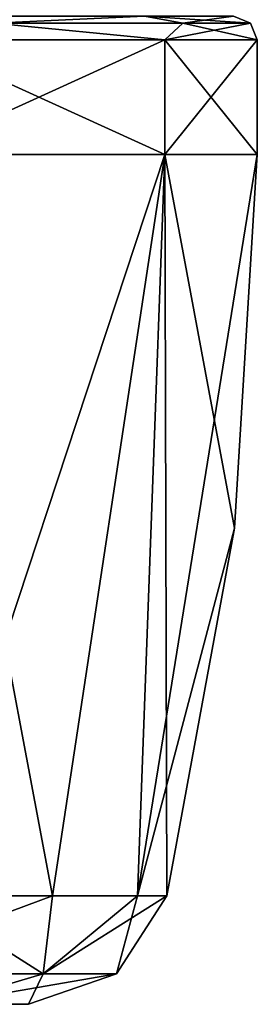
# Model space of a CAD drawing. Header units: millimetres. Extents: x -29 to 28.8, y -75.2 to 10.
# Tile 196 of 256: x 9.5 to 14.5, y -75.1 to -54.4. Entities that reach past the tile are written whole.
import ezdxf

# ---------------------------------------------------------------- set-up
doc = ezdxf.new("R2010")
doc.units = ezdxf.units.MM
doc.header["$LTSCALE"] = 88.413066
for name, color, linetype in [('86', 7, 'CONTINUOUS'), ('87', 7, 'CONTINUOUS'), ('88', 7, 'CONTINUOUS'), ('90', 7, 'CONTINUOUS'), ('91', 7, 'CONTINUOUS'), ('92', 7, 'CONTINUOUS'), ('93', 7, 'CONTINUOUS'), ('94', 7, 'CONTINUOUS'), ('95', 7, 'CONTINUOUS')]:
    doc.layers.add(name, color=color, linetype=linetype)

msp = doc.modelspace()

# ---------------------------------------------------------------- linework, layer by layer
at = {"layer": '86', "linetype": 'CONTINUOUS'}
for points in [[(8.5, -75.1, 146), (6.877, -75.1, 141.004), (9.686, -75.1, 146), (8.5, -75.1, 146)], [(9.686, -75.1, 146), (6.877, -75.1, 141.004), (7.836, -75.1, 140.306), (9.686, -75.1, 146)], [(8.5, -75.1, 146), (9.686, -75.1, 146), (7.836, -75.1, 151.694), (8.5, -75.1, 146)]]:
    msp.add_3dface(points, dxfattribs=at)
at = {"layer": '87', "linetype": 'CONTINUOUS'}
for points in [[(12.557, -57.212, 153.25), (7.25, -57.212, 158.557), (10.192, -72.82, 153.405), (12.557, -57.212, 153.25)], [(10.192, -72.82, 153.405), (7.25, -57.212, 158.557), (7.405, -72.82, 156.192), (10.192, -72.82, 153.405)], [(11.982, -72.82, 149.893), (12.557, -57.212, 153.25), (10.192, -72.82, 153.405), (11.982, -72.82, 149.893)], [(12.598, -72.82, 146), (12.557, -57.212, 153.25), (11.982, -72.82, 149.893), (12.598, -72.82, 146)], [(14.5, -57.212, 146), (12.557, -57.212, 153.25), (14.023, -65.074, 146), (14.5, -57.212, 146)], [(14.023, -65.074, 146), (12.557, -57.212, 153.25), (12.598, -72.82, 146), (14.023, -65.074, 146)]]:
    msp.add_3dface(points, dxfattribs=at)
at = {"layer": '88', "linetype": 'CONTINUOUS'}
for points in [[(7.25, -57.212, 158.557), (12.557, -57.212, 153.25), (7.25, -54.8, 158.557), (7.25, -57.212, 158.557)], [(7.25, -54.8, 158.557), (12.557, -57.212, 153.25), (12.557, -54.8, 153.25), (7.25, -54.8, 158.557)], [(12.557, -57.212, 153.25), (14.5, -57.212, 146), (12.557, -54.8, 153.25), (12.557, -57.212, 153.25)], [(12.557, -54.8, 153.25), (14.5, -57.212, 146), (14.5, -54.8, 146), (12.557, -54.8, 153.25)]]:
    msp.add_3dface(points, dxfattribs=at)
at = {"layer": '90', "linetype": 'CONTINUOUS'}
for points in [[(7.25, -57.212, 133.443), (12.557, -57.212, 138.75), (7.405, -72.82, 135.808), (7.25, -57.212, 133.443)], [(7.405, -72.82, 135.808), (12.557, -57.212, 138.75), (10.192, -72.82, 138.595), (7.405, -72.82, 135.808)], [(10.192, -72.82, 138.595), (12.557, -57.212, 138.75), (11.982, -72.82, 142.107), (10.192, -72.82, 138.595)], [(14.5, -57.212, 146), (14.023, -65.074, 146), (11.982, -72.82, 142.107), (14.5, -57.212, 146)], [(12.557, -57.212, 138.75), (14.5, -57.212, 146), (11.982, -72.82, 142.107), (12.557, -57.212, 138.75)], [(14.023, -65.074, 146), (12.598, -72.82, 146), (11.982, -72.82, 142.107), (14.023, -65.074, 146)]]:
    msp.add_3dface(points, dxfattribs=at)
at = {"layer": '91', "linetype": 'CONTINUOUS'}
for points in [[(12.557, -57.212, 138.75), (7.25, -57.212, 133.443), (12.557, -54.8, 138.75), (12.557, -57.212, 138.75)], [(12.557, -54.8, 138.75), (7.25, -57.212, 133.443), (7.25, -54.8, 133.443), (12.557, -54.8, 138.75)], [(14.5, -54.8, 146), (14.5, -57.212, 146), (12.557, -57.212, 138.75), (14.5, -54.8, 146)], [(14.5, -54.8, 146), (12.557, -57.212, 138.75), (12.557, -54.8, 138.75), (14.5, -54.8, 146)]]:
    msp.add_3dface(points, dxfattribs=at)
at = {"layer": '92', "linetype": 'CONTINUOUS'}
for points in [[(12.124, -54.3, 153), (7.001, -54.3, 158.124), (8.949, -54.446, 157.222), (12.124, -54.3, 153)], [(12.932, -54.446, 152.228), (12.124, -54.3, 153), (8.949, -54.446, 157.222), (12.932, -54.446, 152.228)], [(14, -54.3, 146), (12.124, -54.3, 153), (14.354, -54.446, 146), (14, -54.3, 146)], [(14.354, -54.446, 146), (12.124, -54.3, 153), (12.932, -54.446, 152.228), (14.354, -54.446, 146)], [(7.25, -54.8, 158.557), (12.557, -54.8, 153.25), (8.949, -54.446, 157.222), (7.25, -54.8, 158.557)], [(12.557, -54.8, 153.25), (12.932, -54.446, 152.228), (8.949, -54.446, 157.222), (12.557, -54.8, 153.25)], [(12.557, -54.8, 153.25), (14.5, -54.8, 146), (12.932, -54.446, 152.228), (12.557, -54.8, 153.25)], [(14.5, -54.8, 146), (14.354, -54.446, 146), (12.932, -54.446, 152.228), (14.5, -54.8, 146)]]:
    msp.add_3dface(points, dxfattribs=at)
at = {"layer": '93', "linetype": 'CONTINUOUS'}
for points in [[(7.001, -54.3, 133.876), (12.124, -54.3, 139), (8.949, -54.446, 134.778), (7.001, -54.3, 133.876)], [(8.949, -54.446, 134.778), (12.124, -54.3, 139), (12.932, -54.446, 139.772), (8.949, -54.446, 134.778)], [(12.124, -54.3, 139), (14, -54.3, 146), (12.932, -54.446, 139.772), (12.124, -54.3, 139)], [(14, -54.3, 146), (14.354, -54.446, 146), (12.932, -54.446, 139.772), (14, -54.3, 146)], [(12.557, -54.8, 138.75), (7.25, -54.8, 133.443), (8.949, -54.446, 134.778), (12.557, -54.8, 138.75)], [(12.557, -54.8, 138.75), (8.949, -54.446, 134.778), (12.932, -54.446, 139.772), (12.557, -54.8, 138.75)], [(14.5, -54.8, 146), (12.557, -54.8, 138.75), (14.354, -54.446, 146), (14.5, -54.8, 146)], [(14.354, -54.446, 146), (12.557, -54.8, 138.75), (12.932, -54.446, 139.772), (14.354, -54.446, 146)]]:
    msp.add_3dface(points, dxfattribs=at)
at = {"layer": '94', "linetype": 'CONTINUOUS'}
for points in [[(9.99, -74.462, 151.768), (7.405, -72.82, 156.192), (5.768, -74.462, 155.99), (9.99, -74.462, 151.768)], [(10.192, -72.82, 153.405), (7.405, -72.82, 156.192), (9.99, -74.462, 151.768), (10.192, -72.82, 153.405)], [(11.982, -72.82, 149.893), (10.192, -72.82, 153.405), (9.99, -74.462, 151.768), (11.982, -72.82, 149.893)], [(11.535, -74.462, 146), (11.982, -72.82, 149.893), (9.99, -74.462, 151.768), (11.535, -74.462, 146)], [(12.598, -72.82, 146), (11.982, -72.82, 149.893), (11.535, -74.462, 146), (12.598, -72.82, 146)], [(7.836, -75.1, 151.694), (9.99, -74.462, 151.768), (5.768, -74.462, 155.99), (7.836, -75.1, 151.694)], [(7.836, -75.1, 151.694), (9.686, -75.1, 146), (9.99, -74.462, 151.768), (7.836, -75.1, 151.694)], [(9.686, -75.1, 146), (11.535, -74.462, 146), (9.99, -74.462, 151.768), (9.686, -75.1, 146)]]:
    msp.add_3dface(points, dxfattribs=at)
at = {"layer": '95', "linetype": 'CONTINUOUS'}
for points in [[(7.405, -72.82, 135.808), (10.192, -72.82, 138.595), (5.768, -74.462, 136.01), (7.405, -72.82, 135.808)], [(5.768, -74.462, 136.01), (10.192, -72.82, 138.595), (9.99, -74.462, 140.232), (5.768, -74.462, 136.01)], [(11.982, -72.82, 142.107), (12.598, -72.82, 146), (9.99, -74.462, 140.232), (11.982, -72.82, 142.107)], [(12.598, -72.82, 146), (11.535, -74.462, 146), (9.99, -74.462, 140.232), (12.598, -72.82, 146)], [(10.192, -72.82, 138.595), (11.982, -72.82, 142.107), (9.99, -74.462, 140.232), (10.192, -72.82, 138.595)], [(7.836, -75.1, 140.306), (5.768, -74.462, 136.01), (9.99, -74.462, 140.232), (7.836, -75.1, 140.306)], [(9.686, -75.1, 146), (7.836, -75.1, 140.306), (11.535, -74.462, 146), (9.686, -75.1, 146)], [(11.535, -74.462, 146), (7.836, -75.1, 140.306), (9.99, -74.462, 140.232), (11.535, -74.462, 146)]]:
    msp.add_3dface(points, dxfattribs=at)

doc.saveas('drawing.dxf')
